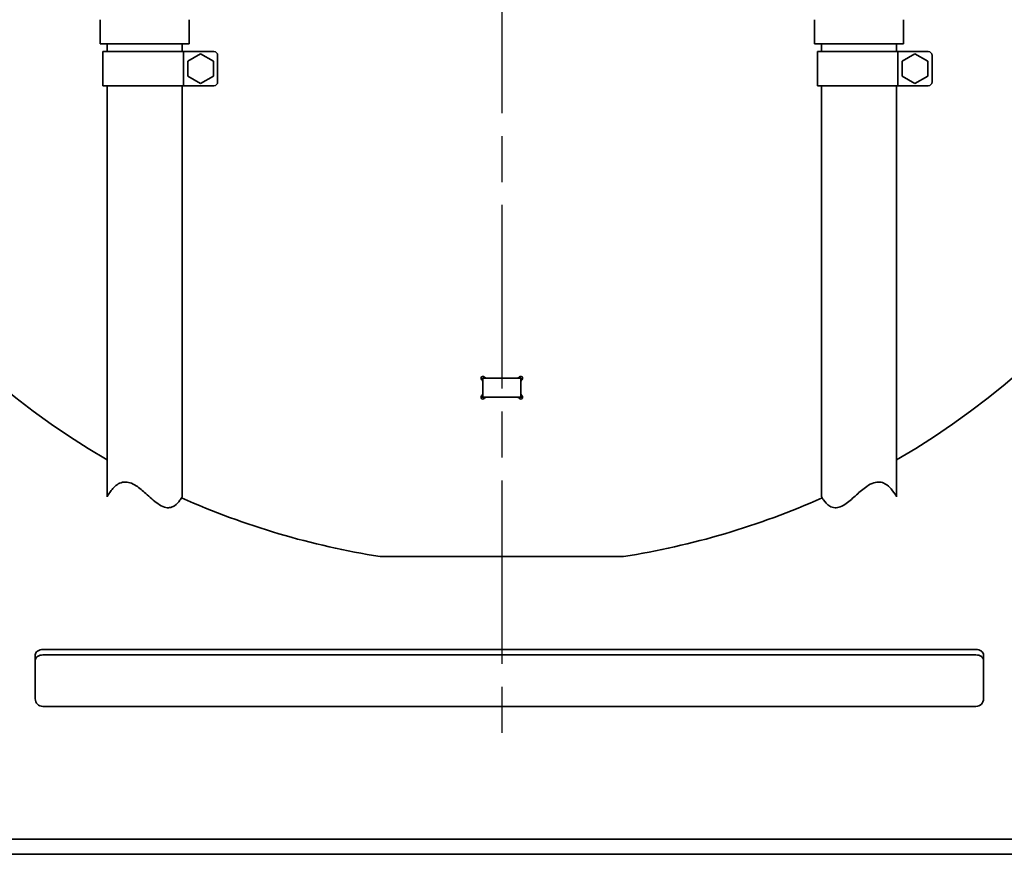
# Model space of a CAD drawing. Header units: millimetres. Extents: x 0 to 7128, y 0 to 5040.
# Tile 37 of 95: x 1060 to 1319, y 2580 to 2800. Entities that reach past the tile are written whole.
import ezdxf

# ---------------------------------------------------------------- set-up
doc = ezdxf.new("R2010")
doc.units = ezdxf.units.MM
doc.header["$LTSCALE"] = 12
doc.linetypes.add('CHAIN', pattern=[0.3543, 0.2362, -0.0295, 0.0591, -0.0295])
doc.linetypes.add('LONG_DASH_DOTTED', pattern=[0.3001, 0.2362, -0.0295, 0.0049, -0.0295])
doc.layers.add('Centro(ISO)', color=7, linetype='LONG_DASH_DOTTED', lineweight=25, true_color=0x0080ff)
doc.layers.add('Quote(ISO)', color=7, linetype='Continuous', lineweight=25, true_color=0x80ff00)
doc.layers.add('Spigoli visibili(ISO)', color=7, linetype='Continuous', lineweight=35)
doc.styles.add('Corrente-BSI', font='arial.ttf')
doc.dimstyles.new('DEFAULT-ISO', dxfattribs={"dimscale": 12, "dimtxt": 3.5, "dimasz": 2.5, "dimexe": 1, "dimexo": 1, "dimgap": 0.762, "dimtad": 1, "dimtoh": 1, "dimrnd": 1e-08, "dimtxsty": 'Corrente-BSI', "dimcen": 0.09, "dimdle": 10, "dimclrd": 7, "dimclre": 7, "dimclrt": 7, "dimazin": 2, "dimtfac": 0.571429, "dimtmove": 0, "dimatfit": 3, "dimfxl": 1, "dimtolj": 1, "dimlwd": 5, "dimlwe": 5, "dimarcsym": 0})

# ---------------------------------------------------------------- blocks, each defined once
blk = doc.blocks.new('*D24')
at = {"layer": 'Defpoints', "color": 0, "linetype": 'Continuous', "transparency": 16777216}
for p in [(692.14, 2863.91), (1186.68, 2863.91), (912.14, 2580.41)]:
    blk.add_point(p, dxfattribs=at)
at = {"layer": 'Quote(ISO)', "color": 7, "linetype": 'Continuous', "lineweight": 5, "transparency": 16777216}
for p, q in [((1174.68, 2863.91), (680.14, 2863.91)), ((692.14, 2610.41), (692.14, 2833.91)), ((900.14, 2580.41), (680.14, 2580.41))]:
    blk.add_line(p, q, dxfattribs=at)
at = {"layer": 'Quote(ISO)', "color": 7, "linetype": 'Continuous', "transparency": 16777216}
for points in [[(687.14, 2833.91), (697.14, 2833.91), (692.14, 2863.91)], [(687.14, 2610.41), (697.14, 2610.41), (692.14, 2580.41)]]:
    blk.add_solid(points, dxfattribs=at)
at = {"layer": 'Quote(ISO)', "color": 7, "linetype": 'Continuous', "lineweight": 9, "transparency": 16777216, "insert": (640.11, 2675.49), "char_height": 42, "attachment_point": 1, "rotation": 90, "style": 'Corrente-BSI'}
blk.add_mtext('\\A1;284', dxfattribs=at)

msp = doc.modelspace()

# ---------------------------------------------------------------- linework, layer by layer
at = {"layer": 'Centro(ISO)', "linetype": 'CHAIN', "ltscale": 17.075924}
msp.add_line((1186.6778, 3114.5782), (1186.6778, 2607.965), dxfattribs=at)
at = {"layer": 'Spigoli visibili(ISO)'}
for p, q in [((1080.7552, 2800.4078), (1080.7552, 2794.0078)), ((1104.2552, 2800.4078), (1104.2552, 2794.0078)), ((1269.1004, 2800.4078), (1269.1004, 2794.0078)), ((1292.6004, 2800.4078), (1292.6004, 2794.0078)), ((1080.7552, 2794.0078), (1104.2552, 2794.0078)), ((1082.6052, 2792.0078), (1082.6052, 2794.0078)), ((1102.4052, 2792.0078), (1102.4052, 2794.0078)), ((1269.1004, 2794.0078), (1292.6004, 2794.0078)), ((1270.9504, 2792.0078), (1270.9504, 2794.0078)), ((1290.7504, 2792.0078), (1290.7504, 2794.0078)), ((1102.7522, 2792.0078), (1081.5052, 2792.0078)), ((1081.5052, 2783.0078), (1081.5052, 2792.0078)), ((1102.7522, 2792.0078), (1110.7522, 2792.0078)), ((1102.7522, 2783.0078), (1102.7522, 2792.0078)), ((1107.2522, 2791.4338), (1103.8522, 2789.4708)), ((1110.6522, 2789.4708), (1107.2522, 2791.4338)), ((1111.7522, 2784.0078), (1111.7522, 2791.0078)), ((1291.0974, 2792.0078), (1269.8504, 2792.0078)), ((1269.8504, 2783.0078), (1269.8504, 2792.0078)), ((1291.0974, 2792.0078), (1299.0974, 2792.0078)), ((1291.0974, 2783.0078), (1291.0974, 2792.0078)), ((1295.5974, 2791.4338), (1292.1974, 2789.4708)), ((1298.9974, 2789.4708), (1295.5974, 2791.4338)), ((1300.0974, 2784.0078), (1300.0974, 2791.0078)), ((1103.8522, 2789.4708), (1103.8522, 2785.5448)), ((1110.6522, 2785.5448), (1110.6522, 2789.4708)), ((1292.1974, 2789.4708), (1292.1974, 2785.5448)), ((1298.9974, 2785.5448), (1298.9974, 2789.4708)), ((1103.8522, 2785.5448), (1107.2522, 2783.5818)), ((1107.2522, 2783.5818), (1110.6522, 2785.5448)), ((1292.1974, 2785.5448), (1295.5974, 2783.5818)), ((1295.5974, 2783.5818), (1298.9974, 2785.5448)), ((1081.5052, 2783.0078), (1102.7522, 2783.0078)), ((1082.6052, 2674.6668), (1082.6052, 2783.0078)), ((1102.4052, 2674.6668), (1102.4052, 2783.0078)), ((1110.7522, 2783.0078), (1102.7522, 2783.0078)), ((1269.8504, 2783.0078), (1291.0974, 2783.0078)), ((1270.9504, 2674.6668), (1270.9504, 2783.0078)), ((1290.7504, 2674.6668), (1290.7504, 2783.0078)), ((1299.0974, 2783.0078), (1291.0974, 2783.0078)), ((1181.6778, 2705.9078), (1182.7959, 2705.9078)), ((1181.6778, 2705.9078), (1181.6778, 2704.7898)), ((1182.7959, 2705.9078), (1190.5598, 2705.9078)), ((1189.6778, 2705.9078), (1183.6778, 2705.9078)), ((1190.5598, 2705.9078), (1191.6778, 2705.9078)), ((1191.6778, 2704.7898), (1191.6778, 2705.9078)), ((1181.6778, 2702.0258), (1181.6778, 2704.7898)), ((1191.6778, 2704.7898), (1191.6778, 2702.0258)), ((1181.6778, 2702.0258), (1181.6778, 2700.9078)), ((1182.7959, 2700.9078), (1181.6778, 2700.9078)), ((1190.5598, 2700.9078), (1182.7959, 2700.9078)), ((1183.6778, 2700.9078), (1189.6778, 2700.9078)), ((1191.6778, 2700.9078), (1190.5598, 2700.9078)), ((1191.6778, 2700.9078), (1191.6778, 2702.0258)), ((1154.5647, 2658.9078), (1218.7909, 2658.9078)), ((1063.6778, 2632.9641), (1063.6778, 2631.5499)), ((1065.6778, 2634.4078), (1311.6778, 2634.4078)), ((1311.6778, 2634.3784), (1065.6778, 2634.3784)), ((1311.6778, 2632.9641), (1065.6778, 2632.9641)), ((1313.6778, 2631.5499), (1313.6778, 2632.9641)), ((1063.6778, 2623.4078), (1063.6778, 2631.5499)), ((1313.6778, 2623.4078), (1313.6778, 2631.5499)), ((1063.6778, 2621.4078), (1063.6778, 2623.4078)), ((1313.6778, 2623.4078), (1313.6778, 2621.4078)), ((1311.6778, 2619.4078), (1065.6778, 2619.4078)), ((1466.1778, 2584.4078), (912.1447, 2584.4078)), ((1466.1778, 2580.4078), (912.1447, 2580.4078))]:
    msp.add_line(p, q, dxfattribs=at)
for centre, radius, start, end in [((1186.6778, 2863.9078), 207.5, 188.902984, 239.897086), ((1186.6778, 2863.9078), 207.5, 300.102914, 351.097016), ((1110.7522, 2791.0078), 1, 0, 90), ((1299.0974, 2791.0078), 1, 0, 90), ((1110.7522, 2784.0078), 1, 270, 0), ((1299.0974, 2784.0078), 1, 270, 0), ((1181.6778, 2705.9078), 0.5, 41.810315, 228.189685), ((1180.6778, 2704.7898), 1, 0, 48.189685), ((1182.7959, 2706.9078), 1, 221.810315, 270), ((1190.5598, 2706.9078), 1, 270, 318.189685), ((1191.6778, 2705.9078), 0.5, 311.810315, 138.189685), ((1192.6778, 2704.7898), 1, 131.810315, 180), ((1181.6778, 2700.9078), 0.5, 131.810315, 318.189685), ((1181.6778, 2701.9078), 1, 241.044976, 270), ((1180.6778, 2702.0258), 1, 311.810315, 0), ((1182.7959, 2699.9078), 1, 90, 138.189685), ((1190.5598, 2699.9078), 1, 41.810315, 90), ((1191.6778, 2700.9078), 0.5, 221.810315, 48.189685), ((1192.6778, 2702.0258), 1, 180, 228.189685), ((1191.6778, 2701.9078), 1, 270, 298.955024), ((1186.6778, 2863.9078), 207.5, 245.984461, 261.097016), ((1186.6778, 2863.9078), 207.5, 278.902984, 294.015539), ((1065.6778, 2632.4078), 2, 90, 108.241153), ((1311.6778, 2632.4078), 2, 71.758847, 90), ((1065.6778, 2621.4078), 2, 180, 270), ((1311.6778, 2621.4078), 2, 270, 0)]:
    msp.add_arc(centre, radius, start, end, dxfattribs=at)
for centre, major_axis, start_param, end_param in [((1065.6778, 2632.9641), (-2, 0), 4.71238898, 6.28318531), ((1065.6778, 2631.5499), (-2, 0), 4.71238898, 6.28318531), ((1311.6778, 2632.9641), (2, 0), 0, 1.57079633), ((1311.6778, 2631.5499), (2, 0), 0, 1.57079633)]:
    msp.add_ellipse(centre, major_axis=major_axis, ratio=0.70710678, start_param=start_param, end_param=end_param, dxfattribs=at)
for points, knots in [([(1082.6052, 2674.6668), (1082.6052, 2674.6668), (1082.671, 2674.7829), (1082.9479, 2675.2405), (1083.1933, 2675.6311), (1083.9958, 2676.7235), (1084.6887, 2677.5166), (1086.0108, 2678.2921), (1086.5357, 2678.4865), (1087.6051, 2678.5711), (1088.0969, 2678.5066), (1089.1707, 2678.1694), (1089.7247, 2677.8795), (1091.1423, 2676.9655), (1092.0036, 2676.2187), (1093.8514, 2674.565), (1094.9185, 2673.5587), (1096.5308, 2672.4376), (1097.1231, 2672.1056), (1098.2005, 2671.7698), (1098.6565, 2671.7256), (1099.5675, 2671.8457), (1099.9832, 2672.0274), (1100.9643, 2672.6642), (1101.4507, 2673.2421), (1102.0269, 2674.0386), (1102.2835, 2674.4581), (1102.3943, 2674.6478), (1102.4052, 2674.6668), (1102.4052, 2674.6668)], [0, 0, 0, 0, 0.19913663, 0.19913663, 0.45791425, 0.45791425, 0.8854296, 0.8854296, 1.11726381, 1.11726381, 1.30821975, 1.30821975, 1.52529398, 1.52529398, 1.89341826, 1.89341826, 2.37806088, 2.37806088, 2.64445937, 2.64445937, 2.86225808, 2.86225808, 3.10297854, 3.10297854, 3.51817375, 3.51817375, 3.79515907, 3.79515907, 3.86562983, 3.86562983, 3.86562983, 3.86562983]), ([(1270.9504, 2674.6668), (1270.9504, 2674.6668), (1270.9753, 2674.6231), (1271.1142, 2674.3887), (1271.2776, 2674.1183), (1271.8665, 2673.2828), (1272.4158, 2672.6169), (1273.5267, 2671.9496), (1273.9925, 2671.7819), (1274.9616, 2671.7434), (1275.4128, 2671.8281), (1276.425, 2672.2082), (1276.9634, 2672.528), (1278.3766, 2673.5285), (1279.2809, 2674.3568), (1281.0337, 2675.9386), (1281.9438, 2676.7517), (1283.4698, 2677.7942), (1284.1117, 2678.1479), (1285.2896, 2678.5151), (1285.7936, 2678.5743), (1286.8031, 2678.4801), (1287.269, 2678.3158), (1288.3398, 2677.7342), (1288.8894, 2677.2151), (1289.8627, 2676.0946), (1290.2752, 2675.4542), (1290.5922, 2674.9367), (1290.651, 2674.8372), (1290.7302, 2674.702), (1290.7504, 2674.6668), (1290.7504, 2674.6668)], [3.86562983, 3.86562983, 3.86562983, 3.86562983, 3.97255176, 3.97255176, 4.16419172, 4.16419172, 4.49379479, 4.49379479, 4.68443405, 4.68443405, 4.84287707, 4.84287707, 5.02988595, 5.02988595, 5.35757757, 5.35757757, 5.68414269, 5.68414269, 5.90132108, 5.90132108, 6.07506133, 6.07506133, 6.26076394, 6.26076394, 6.5537626, 6.5537626, 6.90343175, 6.90343175, 7.01405703, 7.01405703, 7.12392152, 7.12392152, 7.12392152, 7.12392152])]:
    msp.add_open_spline(points, degree=3, knots=knots, dxfattribs=at)

# ---------------------------------------------------------------- dimensions: what is measured, and where the dimension line sits
at = {"layer": 'Quote(ISO)', "color": 7, "linetype": 'Continuous', "lineweight": 9}
dim = msp.add_linear_dim(base=(692.1446772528, 2863.9077886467), p1=(912.1446772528, 2580.4077886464), p2=(1186.6778230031, 2863.9077886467), angle=90, dimstyle='DEFAULT-ISO', override={"dimgap": 0.762, "dimtoh": 0, "dimdec": 0, "dimtol": 0, "dimlim": 0, "dimtp": 0, "dimtm": 0, "dimtdec": 2, "dimtofl": 0, "dimatfit": 1}, dxfattribs=at)
dim.commit()
dim.dimension.update_dxf_attribs({"geometry": '*D24', "text_midpoint": (692.1446772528, 2722.1577886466), "dimtype": 160})

doc.saveas('drawing.dxf')
